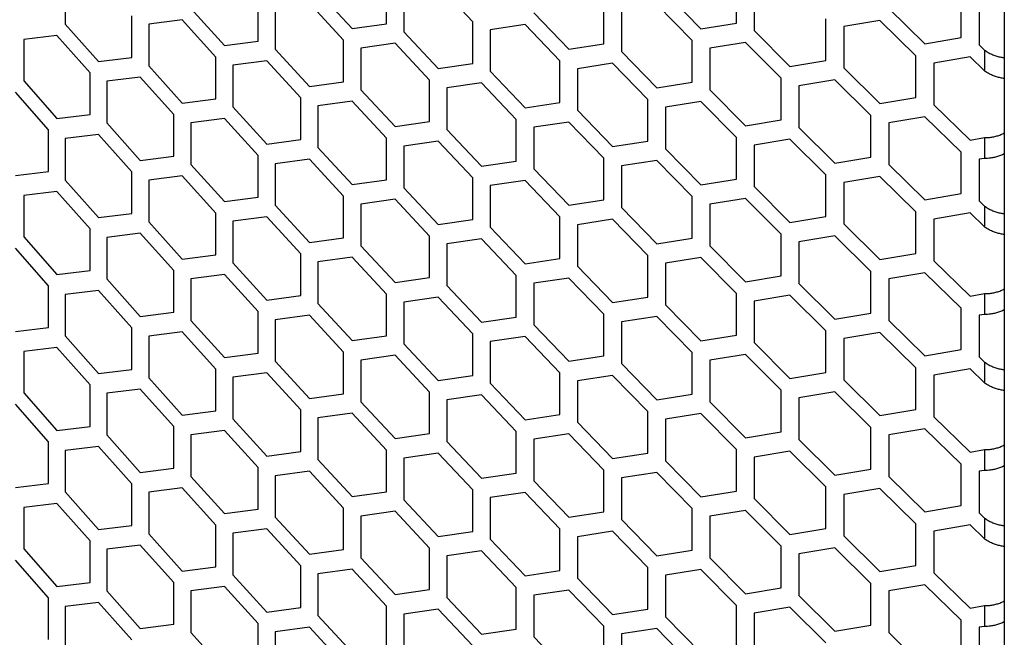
# Model space of a CAD drawing. Header units: millimetres. Extents: x 16448 to 19047, y 3049 to 4868.
# Tile 36 of 41: x 18478 to 18587, y 4188 to 4256. Entities that reach past the tile are written whole.
import ezdxf

# ---------------------------------------------------------------- set-up
doc = ezdxf.new("R2010")
doc.units = ezdxf.units.MM
doc.layers.add('1', color=7, linetype='Continuous')
doc.layers.add('5', color=251, linetype='Continuous')

msp = doc.modelspace()

# ---------------------------------------------------------------- linework, layer by layer
at = {"layer": '1'}
msp.add_line((18586.721, 4355.068), (18586.721, 3775.683), dxfattribs=at)
at = {"layer": '5'}
for p, q in [((18483.276, 4260.085), (18483.276, 4255.503)), ((18518.661, 4255.534), (18518.661, 4260.117)), ((18528.176, 4255.746), (18524.36, 4259.778)), ((18557.214, 4255.602), (18557.214, 4260.184)), ((18559.176, 4259.354), (18559.176, 4254.772)), ((18511.108, 4259.074), (18514.878, 4255.008)), ((18520.557, 4259.238), (18520.557, 4254.655)), ((18549.4, 4258.946), (18553.301, 4254.978)), ((18581.958, 4253.999), (18581.958, 4258.581)), ((18497.095, 4257.222), (18500.813, 4253.121)), ((18504.545, 4253.611), (18504.545, 4258.193)), ((18506.416, 4257.296), (18506.416, 4252.714)), ((18513.934, 4253.733), (18510.168, 4257.801)), ((18542.604, 4253.314), (18542.604, 4257.896)), ((18552.324, 4253.678), (18548.426, 4257.649)), ((18573.987, 4257.219), (18577.967, 4253.313)), ((18583.958, 4257.783), (18583.958, 4253.201)), ((18490.621, 4251.821), (18490.621, 4256.404)), ((18534.886, 4256.732), (18538.739, 4252.727)), ((18544.542, 4257.047), (18544.542, 4252.465)), ((18483.276, 4255.503), (18486.941, 4251.366)), ((18496.167, 4255.958), (18492.467, 4255.489)), ((18492.467, 4255.489), (18492.467, 4250.907)), ((18499.882, 4251.854), (18496.167, 4255.958)), ((18514.878, 4255.008), (18518.661, 4255.534)), ((18528.176, 4251.164), (18528.176, 4255.746)), ((18533.925, 4255.444), (18530.089, 4254.879)), ((18537.774, 4251.436), (18533.925, 4255.444)), ((18553.301, 4254.978), (18557.214, 4255.602)), ((18567.053, 4251.477), (18567.053, 4256.059)), ((18572.994, 4255.905), (18569.031, 4255.242)), ((18569.031, 4255.242), (18569.031, 4250.659)), ((18576.971, 4251.997), (18572.994, 4255.905)), ((18482.361, 4254.247), (18478.713, 4253.813)), ((18486.024, 4250.108), (18482.361, 4254.247)), ((18520.557, 4254.655), (18524.36, 4250.614)), ((18530.089, 4254.879), (18530.089, 4250.297)), ((18559.176, 4254.772), (18563.108, 4250.828)), ((18577.967, 4253.313), (18581.958, 4253.999)), ((18478.713, 4253.813), (18478.713, 4249.231)), ((18500.813, 4253.121), (18504.545, 4253.611)), ((18513.934, 4249.15), (18513.934, 4253.733)), ((18519.608, 4253.376), (18515.822, 4252.848)), ((18515.822, 4252.848), (18515.822, 4248.265)), ((18523.408, 4249.332), (18519.608, 4253.376)), ((18538.739, 4252.727), (18542.604, 4253.314)), ((18552.324, 4249.096), (18552.324, 4253.678)), ((18558.194, 4253.468), (18554.278, 4252.842)), ((18554.278, 4252.842), (18554.278, 4248.259)), ((18562.124, 4249.522), (18558.194, 4253.468)), ((18583.958, 4253.201), (18584.543, 4252.633)), ((18486.941, 4251.366), (18490.621, 4251.821)), ((18499.882, 4247.272), (18499.882, 4251.854)), ((18506.416, 4252.714), (18510.168, 4248.636)), ((18544.542, 4252.465), (18548.426, 4248.484)), ((18576.971, 4247.415), (18576.971, 4251.997)), ((18582.958, 4251.881), (18578.963, 4251.192)), ((18584.543, 4250.342), (18582.958, 4251.881)), ((18584.543, 4252.633), (18584.543, 4250.342)), ((18492.467, 4250.907), (18496.167, 4246.793)), ((18505.48, 4251.444), (18501.745, 4250.951)), ((18501.745, 4250.951), (18501.745, 4246.369)), ((18509.229, 4247.364), (18505.48, 4251.444)), ((18524.36, 4250.614), (18528.176, 4251.164)), ((18537.774, 4246.854), (18537.774, 4251.436)), ((18543.572, 4251.171), (18539.704, 4250.581)), ((18547.454, 4247.187), (18543.572, 4251.171)), ((18563.108, 4250.828), (18567.053, 4251.477)), ((18569.031, 4250.659), (18572.994, 4246.741)), ((18578.963, 4251.192), (18578.963, 4246.61)), ((18486.024, 4245.526), (18486.024, 4250.108)), ((18491.544, 4249.645), (18487.86, 4249.188)), ((18495.241, 4245.53), (18491.544, 4249.645)), ((18530.089, 4250.297), (18533.925, 4246.279)), ((18539.704, 4250.581), (18539.704, 4245.999)), ((18478.713, 4249.231), (18482.361, 4245.083)), ((18487.86, 4249.188), (18487.86, 4244.606)), ((18510.168, 4248.636), (18513.934, 4249.15)), ((18523.408, 4244.75), (18523.408, 4249.332)), ((18529.132, 4249.012), (18525.313, 4248.459)), ((18532.965, 4244.992), (18529.132, 4249.012)), ((18548.426, 4248.484), (18552.324, 4249.096)), ((18562.124, 4244.94), (18562.124, 4249.522)), ((18568.042, 4249.349), (18564.093, 4248.698)), ((18564.093, 4248.698), (18564.093, 4244.116)), ((18572.002, 4245.428), (18568.042, 4249.349)), ((18481.448, 4243.828), (18477.803, 4247.978)), ((18515.822, 4248.265), (18519.608, 4244.212)), ((18525.313, 4248.459), (18525.313, 4243.877)), ((18554.278, 4248.259), (18558.194, 4244.303)), ((18572.994, 4246.741), (18576.971, 4247.415)), ((18496.167, 4246.793), (18499.882, 4247.272)), ((18501.745, 4246.369), (18505.48, 4242.279)), ((18509.229, 4242.781), (18509.229, 4247.364)), ((18514.878, 4246.989), (18511.108, 4246.473)), ((18511.108, 4246.473), (18511.108, 4241.891)), ((18518.661, 4242.933), (18514.878, 4246.989)), ((18533.925, 4246.279), (18537.774, 4246.854)), ((18547.454, 4242.605), (18547.454, 4247.187)), ((18553.301, 4246.959), (18549.4, 4246.345)), ((18549.4, 4246.345), (18549.4, 4241.763)), ((18557.214, 4243), (18553.301, 4246.959)), ((18578.963, 4246.61), (18582.958, 4242.717)), ((18482.361, 4245.083), (18486.024, 4245.526)), ((18495.241, 4240.947), (18495.241, 4245.53)), ((18539.704, 4245.999), (18543.572, 4242.006)), ((18572.002, 4240.846), (18572.002, 4245.428)), ((18577.967, 4245.294), (18573.987, 4244.617)), ((18581.958, 4241.398), (18577.967, 4245.294)), ((18487.86, 4244.606), (18491.544, 4240.481)), ((18500.813, 4245.102), (18497.095, 4244.621)), ((18497.095, 4244.621), (18497.095, 4240.039)), ((18504.545, 4241.01), (18500.813, 4245.102)), ((18519.608, 4244.212), (18523.408, 4244.75)), ((18532.965, 4240.409), (18532.965, 4244.992)), ((18538.739, 4244.708), (18534.886, 4244.131)), ((18542.604, 4240.712), (18538.739, 4244.708)), ((18558.194, 4244.303), (18562.124, 4244.94)), ((18573.987, 4244.617), (18573.987, 4240.035)), ((18481.448, 4239.246), (18481.448, 4243.828)), ((18486.941, 4243.347), (18483.276, 4242.902)), ((18490.621, 4239.22), (18486.941, 4243.347)), ((18525.313, 4243.877), (18529.132, 4239.847)), ((18534.886, 4244.131), (18534.886, 4239.549)), ((18564.093, 4244.116), (18568.042, 4240.185)), ((18483.276, 4242.902), (18483.276, 4238.319)), ((18505.48, 4242.279), (18509.229, 4242.781)), ((18518.661, 4238.351), (18518.661, 4242.933)), ((18524.36, 4242.595), (18520.557, 4242.054)), ((18520.557, 4242.054), (18520.557, 4237.472)), ((18528.176, 4238.562), (18524.36, 4242.595)), ((18543.572, 4242.006), (18547.454, 4242.605)), ((18557.214, 4238.418), (18557.214, 4243)), ((18563.108, 4242.809), (18559.176, 4242.17)), ((18559.176, 4242.17), (18559.176, 4237.588)), ((18567.053, 4238.875), (18563.108, 4242.809)), ((18582.958, 4242.717), (18584.543, 4242.992)), ((18584.543, 4242.992), (18584.543, 4240.701)), ((18491.544, 4240.481), (18495.241, 4240.947)), ((18504.545, 4236.427), (18504.545, 4241.01)), ((18511.108, 4241.891), (18514.878, 4237.825)), ((18549.4, 4241.763), (18553.301, 4237.794)), ((18581.958, 4236.815), (18581.958, 4241.398)), ((18497.095, 4240.039), (18500.813, 4235.937)), ((18510.168, 4240.617), (18506.416, 4240.113)), ((18506.416, 4240.113), (18506.416, 4235.531)), ((18513.934, 4236.549), (18510.168, 4240.617)), ((18529.132, 4239.847), (18532.965, 4240.409)), ((18542.604, 4236.13), (18542.604, 4240.712)), ((18548.426, 4240.465), (18544.542, 4239.864)), ((18544.542, 4239.864), (18544.542, 4235.281)), ((18552.324, 4236.494), (18548.426, 4240.465)), ((18568.042, 4240.185), (18572.002, 4240.846)), ((18573.987, 4240.035), (18577.967, 4236.129)), ((18584.543, 4240.701), (18583.958, 4240.599)), ((18583.958, 4240.599), (18583.958, 4236.017)), ((18477.803, 4238.814), (18481.448, 4239.246)), ((18490.621, 4234.638), (18490.621, 4239.22)), ((18496.167, 4238.774), (18492.467, 4238.305)), ((18499.882, 4234.671), (18496.167, 4238.774)), ((18534.886, 4239.549), (18538.739, 4235.543)), ((18567.053, 4234.293), (18567.053, 4238.875)), ((18572.994, 4238.722), (18569.031, 4238.058)), ((18576.971, 4234.813), (18572.994, 4238.722)), ((18483.276, 4238.319), (18486.941, 4234.183)), ((18492.467, 4238.305), (18492.467, 4233.723)), ((18514.878, 4237.825), (18518.661, 4238.351)), ((18528.176, 4233.98), (18528.176, 4238.562)), ((18533.925, 4238.26), (18530.089, 4237.696)), ((18530.089, 4237.696), (18530.089, 4233.113)), ((18537.774, 4234.252), (18533.925, 4238.26)), ((18553.301, 4237.794), (18557.214, 4238.418)), ((18569.031, 4238.058), (18569.031, 4233.476)), ((18482.361, 4237.064), (18478.713, 4236.63)), ((18478.713, 4236.63), (18478.713, 4232.047)), ((18486.024, 4232.925), (18482.361, 4237.064)), ((18513.934, 4231.967), (18513.934, 4236.549)), ((18520.557, 4237.472), (18524.36, 4233.43)), ((18559.176, 4237.588), (18563.108, 4233.644)), ((18577.967, 4236.129), (18581.958, 4236.815)), ((18500.813, 4235.937), (18504.545, 4236.427)), ((18506.416, 4235.531), (18510.168, 4231.453)), ((18519.608, 4236.193), (18515.822, 4235.664)), ((18515.822, 4235.664), (18515.822, 4231.082)), ((18523.408, 4232.148), (18519.608, 4236.193)), ((18538.739, 4235.543), (18542.604, 4236.13)), ((18552.324, 4231.912), (18552.324, 4236.494)), ((18558.194, 4236.284), (18554.278, 4235.658)), ((18554.278, 4235.658), (18554.278, 4231.076)), ((18562.124, 4232.338), (18558.194, 4236.284)), ((18583.958, 4236.017), (18584.543, 4235.449)), ((18486.941, 4234.183), (18490.621, 4234.638)), ((18499.882, 4230.088), (18499.882, 4234.671)), ((18544.542, 4235.281), (18548.426, 4231.301)), ((18576.971, 4230.231), (18576.971, 4234.813)), ((18582.958, 4234.698), (18578.963, 4234.008)), ((18584.543, 4233.158), (18582.958, 4234.698)), ((18584.543, 4235.449), (18584.543, 4233.158)), ((18492.467, 4233.723), (18496.167, 4229.61)), ((18505.48, 4234.26), (18501.745, 4233.768)), ((18501.745, 4233.768), (18501.745, 4229.185)), ((18509.229, 4230.18), (18505.48, 4234.26)), ((18524.36, 4233.43), (18528.176, 4233.98)), ((18537.774, 4229.67), (18537.774, 4234.252)), ((18543.572, 4233.987), (18539.704, 4233.398)), ((18539.704, 4233.398), (18539.704, 4228.816)), ((18547.454, 4230.004), (18543.572, 4233.987)), ((18563.108, 4233.644), (18567.053, 4234.293)), ((18569.031, 4233.476), (18572.994, 4229.557)), ((18578.963, 4234.008), (18578.963, 4229.426)), ((18486.024, 4228.342), (18486.024, 4232.925)), ((18491.544, 4232.462), (18487.86, 4232.004)), ((18495.241, 4228.346), (18491.544, 4232.462)), ((18530.089, 4233.113), (18533.925, 4229.096)), ((18562.124, 4227.756), (18562.124, 4232.338)), ((18478.713, 4232.047), (18482.361, 4227.899)), ((18487.86, 4232.004), (18487.86, 4227.422)), ((18510.168, 4231.453), (18513.934, 4231.967)), ((18523.408, 4227.566), (18523.408, 4232.148)), ((18529.132, 4231.828), (18525.313, 4231.275)), ((18525.313, 4231.275), (18525.313, 4226.693)), ((18532.965, 4227.808), (18529.132, 4231.828)), ((18548.426, 4231.301), (18552.324, 4231.912)), ((18568.042, 4232.166), (18564.093, 4231.515)), ((18564.093, 4231.515), (18564.093, 4226.932)), ((18572.002, 4228.245), (18568.042, 4232.166)), ((18481.448, 4226.644), (18477.803, 4230.795)), ((18496.167, 4229.61), (18499.882, 4230.088)), ((18509.229, 4225.598), (18509.229, 4230.18)), ((18515.822, 4231.082), (18519.608, 4227.028)), ((18554.278, 4231.076), (18558.194, 4227.12)), ((18572.994, 4229.557), (18576.971, 4230.231)), ((18501.745, 4229.185), (18505.48, 4225.096)), ((18514.878, 4229.806), (18511.108, 4229.289)), ((18511.108, 4229.289), (18511.108, 4224.707)), ((18518.661, 4225.749), (18514.878, 4229.806)), ((18533.925, 4229.096), (18537.774, 4229.67)), ((18547.454, 4225.421), (18547.454, 4230.004)), ((18553.301, 4229.775), (18549.4, 4229.161)), ((18549.4, 4229.161), (18549.4, 4224.579)), ((18557.214, 4225.817), (18553.301, 4229.775)), ((18578.963, 4229.426), (18582.958, 4225.533)), ((18482.361, 4227.899), (18486.024, 4228.342)), ((18495.241, 4223.764), (18495.241, 4228.346)), ((18500.813, 4227.918), (18497.095, 4227.437)), ((18504.545, 4223.826), (18500.813, 4227.918)), ((18539.704, 4228.816), (18543.572, 4224.822)), ((18572.002, 4223.662), (18572.002, 4228.245)), ((18577.967, 4228.11), (18573.987, 4227.434)), ((18581.958, 4224.214), (18577.967, 4228.11)), ((18487.86, 4227.422), (18491.544, 4223.297)), ((18497.095, 4227.437), (18497.095, 4222.855)), ((18519.608, 4227.028), (18523.408, 4227.566)), ((18532.965, 4223.226), (18532.965, 4227.808)), ((18538.739, 4227.524), (18534.886, 4226.947)), ((18534.886, 4226.947), (18534.886, 4222.365)), ((18542.604, 4223.529), (18538.739, 4227.524)), ((18558.194, 4227.12), (18562.124, 4227.756)), ((18564.093, 4226.932), (18568.042, 4223.001)), ((18573.987, 4227.434), (18573.987, 4222.851)), ((18481.448, 4222.062), (18481.448, 4226.644)), ((18486.941, 4226.164), (18483.276, 4225.718)), ((18483.276, 4225.718), (18483.276, 4221.136)), ((18490.621, 4222.036), (18486.941, 4226.164)), ((18518.661, 4221.167), (18518.661, 4225.749)), ((18525.313, 4226.693), (18529.132, 4222.663)), ((18557.214, 4221.234), (18557.214, 4225.817)), ((18582.958, 4225.533), (18584.543, 4225.809)), ((18584.543, 4225.809), (18584.543, 4223.518)), ((18505.48, 4225.096), (18509.229, 4225.598)), ((18511.108, 4224.707), (18514.878, 4220.641)), ((18524.36, 4225.411), (18520.557, 4224.87)), ((18520.557, 4224.87), (18520.557, 4220.288)), ((18528.176, 4221.379), (18524.36, 4225.411)), ((18543.572, 4224.822), (18547.454, 4225.421)), ((18563.108, 4225.625), (18559.176, 4224.987)), ((18559.176, 4224.987), (18559.176, 4220.404)), ((18567.053, 4221.692), (18563.108, 4225.625)), ((18491.544, 4223.297), (18495.241, 4223.764)), ((18504.545, 4219.244), (18504.545, 4223.826)), ((18542.604, 4218.946), (18542.604, 4223.529)), ((18549.4, 4224.579), (18553.301, 4220.611)), ((18568.042, 4223.001), (18572.002, 4223.662)), ((18581.958, 4219.632), (18581.958, 4224.214)), ((18497.095, 4222.855), (18500.813, 4218.754)), ((18510.168, 4223.434), (18506.416, 4222.929)), ((18506.416, 4222.929), (18506.416, 4218.347)), ((18513.934, 4219.365), (18510.168, 4223.434)), ((18529.132, 4222.663), (18532.965, 4223.226)), ((18548.426, 4223.282), (18544.542, 4222.68)), ((18544.542, 4222.68), (18544.542, 4218.098)), ((18552.324, 4219.311), (18548.426, 4223.282)), ((18573.987, 4222.851), (18577.967, 4218.945)), ((18584.543, 4223.518), (18583.958, 4223.416)), ((18583.958, 4223.416), (18583.958, 4218.833)), ((18477.803, 4221.63), (18481.448, 4222.062)), ((18490.621, 4217.454), (18490.621, 4222.036)), ((18496.167, 4221.591), (18492.467, 4221.122)), ((18499.882, 4217.487), (18496.167, 4221.591)), ((18528.176, 4216.797), (18528.176, 4221.379)), ((18534.886, 4222.365), (18538.739, 4218.36)), ((18567.053, 4217.11), (18567.053, 4221.692)), ((18572.994, 4221.538), (18569.031, 4220.874)), ((18576.971, 4217.63), (18572.994, 4221.538)), ((18483.276, 4221.136), (18486.941, 4216.999)), ((18492.467, 4221.122), (18492.467, 4216.539)), ((18514.878, 4220.641), (18518.661, 4221.167)), ((18520.557, 4220.288), (18524.36, 4216.246)), ((18533.925, 4221.077), (18530.089, 4220.512)), ((18530.089, 4220.512), (18530.089, 4215.93)), ((18537.774, 4217.069), (18533.925, 4221.077)), ((18553.301, 4220.611), (18557.214, 4221.234)), ((18559.176, 4220.404), (18563.108, 4216.461)), ((18569.031, 4220.874), (18569.031, 4216.292)), ((18482.361, 4219.88), (18478.713, 4219.446)), ((18478.713, 4219.446), (18478.713, 4214.864)), ((18486.024, 4215.741), (18482.361, 4219.88)), ((18500.813, 4218.754), (18504.545, 4219.244)), ((18513.934, 4214.783), (18513.934, 4219.365)), ((18552.324, 4214.728), (18552.324, 4219.311)), ((18577.967, 4218.945), (18581.958, 4219.632)), ((18506.416, 4218.347), (18510.168, 4214.269)), ((18519.608, 4219.009), (18515.822, 4218.481)), ((18515.822, 4218.481), (18515.822, 4213.898)), ((18523.408, 4214.965), (18519.608, 4219.009)), ((18538.739, 4218.36), (18542.604, 4218.946)), ((18558.194, 4219.101), (18554.278, 4218.474)), ((18554.278, 4218.474), (18554.278, 4213.892)), ((18562.124, 4215.155), (18558.194, 4219.101)), ((18583.958, 4218.833), (18584.543, 4218.266)), ((18584.543, 4218.266), (18584.543, 4215.975)), ((18486.941, 4216.999), (18490.621, 4217.454)), ((18499.882, 4212.905), (18499.882, 4217.487)), ((18505.48, 4217.077), (18501.745, 4216.584)), ((18509.229, 4212.997), (18505.48, 4217.077)), ((18537.774, 4212.487), (18537.774, 4217.069)), ((18544.542, 4218.098), (18548.426, 4214.117)), ((18563.108, 4216.461), (18567.053, 4217.11)), ((18576.971, 4213.047), (18576.971, 4217.63)), ((18582.958, 4217.514), (18578.963, 4216.825)), ((18584.543, 4215.975), (18582.958, 4217.514)), ((18492.467, 4216.539), (18496.167, 4212.426)), ((18501.745, 4216.584), (18501.745, 4212.002)), ((18524.36, 4216.246), (18528.176, 4216.797)), ((18543.572, 4216.803), (18539.704, 4216.214)), ((18539.704, 4216.214), (18539.704, 4211.632)), ((18547.454, 4212.82), (18543.572, 4216.803)), ((18569.031, 4216.292), (18572.994, 4212.374)), ((18578.963, 4216.825), (18578.963, 4212.243)), ((18478.713, 4214.864), (18482.361, 4210.716)), ((18486.024, 4211.159), (18486.024, 4215.741)), ((18491.544, 4215.278), (18487.86, 4214.821)), ((18495.241, 4211.162), (18491.544, 4215.278)), ((18523.408, 4210.382), (18523.408, 4214.965)), ((18530.089, 4215.93), (18533.925, 4211.912)), ((18562.124, 4210.572), (18562.124, 4215.155)), ((18568.042, 4214.982), (18564.093, 4214.331)), ((18572.002, 4211.061), (18568.042, 4214.982)), ((18487.86, 4214.821), (18487.86, 4210.238)), ((18510.168, 4214.269), (18513.934, 4214.783)), ((18515.822, 4213.898), (18519.608, 4209.844)), ((18529.132, 4214.644), (18525.313, 4214.092)), ((18525.313, 4214.092), (18525.313, 4209.51)), ((18532.965, 4210.624), (18529.132, 4214.644)), ((18548.426, 4214.117), (18552.324, 4214.728)), ((18554.278, 4213.892), (18558.194, 4209.936)), ((18564.093, 4214.331), (18564.093, 4209.749)), ((18481.448, 4209.461), (18477.803, 4213.611)), ((18496.167, 4212.426), (18499.882, 4212.905)), ((18509.229, 4208.414), (18509.229, 4212.997)), ((18547.454, 4208.238), (18547.454, 4212.82)), ((18572.994, 4212.374), (18576.971, 4213.047)), ((18501.745, 4212.002), (18505.48, 4207.912)), ((18514.878, 4212.622), (18511.108, 4212.106)), ((18511.108, 4212.106), (18511.108, 4207.523)), ((18518.661, 4208.566), (18514.878, 4212.622)), ((18533.925, 4211.912), (18537.774, 4212.487)), ((18539.704, 4211.632), (18543.572, 4207.639)), ((18553.301, 4212.592), (18549.4, 4211.978)), ((18549.4, 4211.978), (18549.4, 4207.395)), ((18557.214, 4208.633), (18553.301, 4212.592)), ((18578.963, 4212.243), (18582.958, 4208.349)), ((18482.361, 4210.716), (18486.024, 4211.159)), ((18495.241, 4206.58), (18495.241, 4211.162)), ((18500.813, 4210.735), (18497.095, 4210.254)), ((18504.545, 4206.642), (18500.813, 4210.735)), ((18532.965, 4206.042), (18532.965, 4210.624)), ((18558.194, 4209.936), (18562.124, 4210.572)), ((18572.002, 4206.479), (18572.002, 4211.061)), ((18577.967, 4210.926), (18573.987, 4210.25)), ((18581.958, 4207.031), (18577.967, 4210.926)), ((18481.448, 4204.878), (18481.448, 4209.461)), ((18487.86, 4210.238), (18491.544, 4206.113)), ((18497.095, 4210.254), (18497.095, 4205.671)), ((18519.608, 4209.844), (18523.408, 4210.382)), ((18525.313, 4209.51), (18529.132, 4205.48)), ((18538.739, 4210.341), (18534.886, 4209.764)), ((18534.886, 4209.764), (18534.886, 4205.181)), ((18542.604, 4206.345), (18538.739, 4210.341)), ((18564.093, 4209.749), (18568.042, 4205.818)), ((18573.987, 4210.25), (18573.987, 4205.668)), ((18486.941, 4208.98), (18483.276, 4208.534)), ((18483.276, 4208.534), (18483.276, 4203.952)), ((18490.621, 4204.853), (18486.941, 4208.98)), ((18505.48, 4207.912), (18509.229, 4208.414)), ((18518.661, 4203.983), (18518.661, 4208.566)), ((18557.214, 4204.051), (18557.214, 4208.633)), ((18563.108, 4208.442), (18559.176, 4207.803)), ((18567.053, 4204.508), (18563.108, 4208.442)), ((18582.958, 4208.349), (18584.543, 4208.625)), ((18584.543, 4208.625), (18584.543, 4206.334)), ((18511.108, 4207.523), (18514.878, 4203.457)), ((18524.36, 4208.227), (18520.557, 4207.687)), ((18520.557, 4207.687), (18520.557, 4203.105)), ((18528.176, 4204.195), (18524.36, 4208.227)), ((18543.572, 4207.639), (18547.454, 4208.238)), ((18549.4, 4207.395), (18553.301, 4203.427)), ((18559.176, 4207.803), (18559.176, 4203.221)), ((18491.544, 4206.113), (18495.241, 4206.58)), ((18504.545, 4202.06), (18504.545, 4206.642)), ((18510.168, 4206.25), (18506.416, 4205.746)), ((18513.934, 4202.182), (18510.168, 4206.25)), ((18542.604, 4201.763), (18542.604, 4206.345)), ((18568.042, 4205.818), (18572.002, 4206.479)), ((18581.958, 4202.448), (18581.958, 4207.031)), ((18584.543, 4206.334), (18583.958, 4206.232)), ((18583.958, 4206.232), (18583.958, 4201.65)), ((18497.095, 4205.671), (18500.813, 4201.57)), ((18506.416, 4205.746), (18506.416, 4201.163)), ((18529.132, 4205.48), (18532.965, 4206.042)), ((18534.886, 4205.181), (18538.739, 4201.176)), ((18548.426, 4206.098), (18544.542, 4205.496)), ((18544.542, 4205.496), (18544.542, 4200.914)), ((18552.324, 4202.127), (18548.426, 4206.098)), ((18573.987, 4205.668), (18577.967, 4201.762)), ((18477.803, 4204.447), (18481.448, 4204.878)), ((18490.621, 4200.27), (18490.621, 4204.853)), ((18496.167, 4204.407), (18492.467, 4203.938)), ((18499.882, 4200.303), (18496.167, 4204.407)), ((18528.176, 4199.613), (18528.176, 4204.195)), ((18553.301, 4203.427), (18557.214, 4204.051)), ((18567.053, 4199.926), (18567.053, 4204.508)), ((18572.994, 4204.355), (18569.031, 4203.691)), ((18576.971, 4200.446), (18572.994, 4204.355)), ((18483.276, 4203.952), (18486.941, 4199.815)), ((18492.467, 4203.938), (18492.467, 4199.356)), ((18514.878, 4203.457), (18518.661, 4203.983)), ((18520.557, 4203.105), (18524.36, 4199.063)), ((18533.925, 4203.893), (18530.089, 4203.328)), ((18530.089, 4203.328), (18530.089, 4198.746)), ((18537.774, 4199.885), (18533.925, 4203.893)), ((18559.176, 4203.221), (18563.108, 4199.277)), ((18569.031, 4203.691), (18569.031, 4199.108)), ((18482.361, 4202.697), (18478.713, 4202.262)), ((18478.713, 4202.262), (18478.713, 4197.68)), ((18486.024, 4198.558), (18482.361, 4202.697)), ((18500.813, 4201.57), (18504.545, 4202.06)), ((18513.934, 4197.6), (18513.934, 4202.182)), ((18552.324, 4197.545), (18552.324, 4202.127)), ((18558.194, 4201.917), (18554.278, 4201.291)), ((18562.124, 4197.971), (18558.194, 4201.917)), ((18577.967, 4201.762), (18581.958, 4202.448)), ((18506.416, 4201.163), (18510.168, 4197.086)), ((18519.608, 4201.825), (18515.822, 4201.297)), ((18515.822, 4201.297), (18515.822, 4196.715)), ((18523.408, 4197.781), (18519.608, 4201.825)), ((18538.739, 4201.176), (18542.604, 4201.763)), ((18544.542, 4200.914), (18548.426, 4196.933)), ((18554.278, 4201.291), (18554.278, 4196.709)), ((18583.958, 4201.65), (18584.543, 4201.082)), ((18584.543, 4201.082), (18584.543, 4198.791)), ((18486.941, 4199.815), (18490.621, 4200.27)), ((18499.882, 4195.721), (18499.882, 4200.303)), ((18505.48, 4199.893), (18501.745, 4199.4)), ((18509.229, 4195.813), (18505.48, 4199.893)), ((18537.774, 4195.303), (18537.774, 4199.885)), ((18563.108, 4199.277), (18567.053, 4199.926)), ((18576.971, 4195.864), (18576.971, 4200.446)), ((18582.958, 4200.33), (18578.963, 4199.641)), ((18584.543, 4198.791), (18582.958, 4200.33)), ((18492.467, 4199.356), (18496.167, 4195.243)), ((18501.745, 4199.4), (18501.745, 4194.818)), ((18524.36, 4199.063), (18528.176, 4199.613)), ((18530.089, 4198.746), (18533.925, 4194.728)), ((18543.572, 4199.62), (18539.704, 4199.031)), ((18539.704, 4199.031), (18539.704, 4194.448)), ((18547.454, 4195.636), (18543.572, 4199.62)), ((18569.031, 4199.108), (18572.994, 4195.19)), ((18578.963, 4199.641), (18578.963, 4195.059)), ((18478.713, 4197.68), (18482.361, 4193.532)), ((18486.024, 4193.975), (18486.024, 4198.558)), ((18491.544, 4198.094), (18487.86, 4197.637)), ((18487.86, 4197.637), (18487.86, 4193.055)), ((18495.241, 4193.979), (18491.544, 4198.094)), ((18510.168, 4197.086), (18513.934, 4197.6)), ((18523.408, 4193.199), (18523.408, 4197.781)), ((18548.426, 4196.933), (18552.324, 4197.545)), ((18562.124, 4193.389), (18562.124, 4197.971)), ((18568.042, 4197.799), (18564.093, 4197.147)), ((18572.002, 4193.877), (18568.042, 4197.799)), ((18481.448, 4192.277), (18477.803, 4196.428)), ((18515.822, 4196.715), (18519.608, 4192.661)), ((18529.132, 4197.461), (18525.313, 4196.908)), ((18525.313, 4196.908), (18525.313, 4192.326)), ((18532.965, 4193.441), (18529.132, 4197.461)), ((18554.278, 4196.709), (18558.194, 4192.753)), ((18564.093, 4197.147), (18564.093, 4192.565)), ((18496.167, 4195.243), (18499.882, 4195.721)), ((18509.229, 4191.231), (18509.229, 4195.813)), ((18514.878, 4195.438), (18511.108, 4194.922)), ((18518.661, 4191.382), (18514.878, 4195.438)), ((18547.454, 4191.054), (18547.454, 4195.636)), ((18553.301, 4195.408), (18549.4, 4194.794)), ((18557.214, 4191.449), (18553.301, 4195.408)), ((18572.994, 4195.19), (18576.971, 4195.864)), ((18501.745, 4194.818), (18505.48, 4190.728)), ((18511.108, 4194.922), (18511.108, 4190.34)), ((18533.925, 4194.728), (18537.774, 4195.303)), ((18539.704, 4194.448), (18543.572, 4190.455)), ((18549.4, 4194.794), (18549.4, 4190.212)), ((18578.963, 4195.059), (18582.958, 4191.166)), ((18482.361, 4193.532), (18486.024, 4193.975)), ((18495.241, 4189.396), (18495.241, 4193.979)), ((18500.813, 4193.551), (18497.095, 4193.07)), ((18504.545, 4189.459), (18500.813, 4193.551)), ((18519.608, 4192.661), (18523.408, 4193.199)), ((18532.965, 4188.858), (18532.965, 4193.441)), ((18538.739, 4193.157), (18534.886, 4192.58)), ((18542.604, 4189.161), (18538.739, 4193.157)), ((18558.194, 4192.753), (18562.124, 4193.389)), ((18572.002, 4189.295), (18572.002, 4193.877)), ((18577.967, 4193.743), (18573.987, 4193.066)), ((18581.958, 4189.847), (18577.967, 4193.743)), ((18481.448, 4187.695), (18481.448, 4192.277)), ((18487.86, 4193.055), (18491.544, 4188.93)), ((18497.095, 4193.07), (18497.095, 4188.488)), ((18525.313, 4192.326), (18529.132, 4188.296)), ((18534.886, 4192.58), (18534.886, 4187.998)), ((18564.093, 4192.565), (18568.042, 4188.634)), ((18573.987, 4193.066), (18573.987, 4188.484)), ((18486.941, 4191.796), (18483.276, 4191.351)), ((18483.276, 4191.351), (18483.276, 4186.768)), ((18490.621, 4187.669), (18486.941, 4191.796)), ((18505.48, 4190.728), (18509.229, 4191.231)), ((18518.661, 4186.8), (18518.661, 4191.382)), ((18524.36, 4191.044), (18520.557, 4190.503)), ((18528.176, 4187.012), (18524.36, 4191.044)), ((18543.572, 4190.455), (18547.454, 4191.054)), ((18557.214, 4186.867), (18557.214, 4191.449)), ((18563.108, 4191.258), (18559.176, 4190.619)), ((18567.053, 4187.325), (18563.108, 4191.258)), ((18582.958, 4191.166), (18584.543, 4191.441)), ((18584.543, 4191.441), (18584.543, 4189.15)), ((18511.108, 4190.34), (18514.878, 4186.274)), ((18520.557, 4190.503), (18520.557, 4185.921)), ((18549.4, 4190.212), (18553.301, 4186.243)), ((18559.176, 4190.619), (18559.176, 4186.037)), ((18491.544, 4188.93), (18495.241, 4189.396)), ((18504.545, 4184.877), (18504.545, 4189.459)), ((18510.168, 4189.066), (18506.416, 4188.562)), ((18513.934, 4184.998), (18510.168, 4189.066)), ((18529.132, 4188.296), (18532.965, 4188.858)), ((18542.604, 4184.579), (18542.604, 4189.161)), ((18548.426, 4188.914), (18544.542, 4188.313)), ((18552.324, 4184.943), (18548.426, 4188.914)), ((18568.042, 4188.634), (18572.002, 4189.295)), ((18581.958, 4185.265), (18581.958, 4189.847)), ((18584.543, 4189.15), (18583.958, 4189.048)), ((18583.958, 4189.048), (18583.958, 4184.466)), ((18497.095, 4188.488), (18500.813, 4184.386)), ((18506.416, 4188.562), (18506.416, 4183.98)), ((18534.886, 4187.998), (18538.739, 4183.992)), ((18544.542, 4188.313), (18544.542, 4183.731)), ((18573.987, 4188.484), (18577.967, 4184.578))]:
    msp.add_line(p, q, dxfattribs=at)
for points, knots in [([(18584.543, 4252.633), (18584.668, 4252.546), (18584.921, 4252.369), (18585.341, 4252.159), (18585.778, 4251.99), (18586.212, 4251.873), (18586.533, 4251.809), (18586.693, 4251.797), (18586.721, 4251.795)], [0, 0, 0, 0, 0.1918612, 0.3895092, 0.577817, 0.7715853, 0.9598902, 1, 1, 1, 1]), ([(18586.721, 4249.505), (18586.65, 4249.512), (18586.441, 4249.533), (18586.074, 4249.614), (18585.635, 4249.748), (18585.229, 4249.92), (18584.859, 4250.118), (18584.649, 4250.267), (18584.543, 4250.342)], [0, 0, 0, 0, 0.0994519, 0.293135, 0.481357, 0.6750369, 0.8358399, 1, 1, 1, 1]), ([(18584.543, 4242.992), (18584.668, 4242.991), (18584.921, 4242.989), (18585.341, 4243.038), (18585.778, 4243.129), (18586.212, 4243.267), (18586.533, 4243.393), (18586.693, 4243.483), (18586.721, 4243.499)], [0, 0, 0, 0, 0.1918612, 0.3895092, 0.577817, 0.7715853, 0.9598902, 1, 1, 1, 1]), ([(18586.721, 4241.21), (18586.65, 4241.172), (18586.441, 4241.061), (18586.074, 4240.927), (18585.635, 4240.803), (18585.229, 4240.731), (18584.859, 4240.697), (18584.649, 4240.7), (18584.543, 4240.701)], [0, 0, 0, 0, 0.0994519, 0.293135, 0.481357, 0.6750369, 0.8358399, 1, 1, 1, 1]), ([(18584.543, 4235.449), (18584.668, 4235.362), (18584.921, 4235.185), (18585.341, 4234.975), (18585.778, 4234.806), (18586.212, 4234.689), (18586.533, 4234.625), (18586.693, 4234.613), (18586.721, 4234.611)], [0, 0, 0, 0, 0.1918612, 0.3895092, 0.577817, 0.7715853, 0.9598902, 1, 1, 1, 1]), ([(18586.721, 4232.322), (18586.65, 4232.329), (18586.441, 4232.349), (18586.074, 4232.43), (18585.635, 4232.565), (18585.229, 4232.737), (18584.859, 4232.935), (18584.649, 4233.083), (18584.543, 4233.158)], [0, 0, 0, 0, 0.0994519, 0.293135, 0.481357, 0.6750369, 0.8358399, 1, 1, 1, 1]), ([(18584.543, 4225.809), (18584.668, 4225.807), (18584.921, 4225.805), (18585.341, 4225.854), (18585.778, 4225.945), (18586.212, 4226.084), (18586.533, 4226.209), (18586.693, 4226.299), (18586.721, 4226.315)], [0, 0, 0, 0, 0.1918612, 0.3895092, 0.577817, 0.7715853, 0.9598902, 1, 1, 1, 1]), ([(18586.721, 4224.026), (18586.65, 4223.989), (18586.441, 4223.878), (18586.074, 4223.743), (18585.635, 4223.619), (18585.229, 4223.548), (18584.859, 4223.513), (18584.649, 4223.516), (18584.543, 4223.518)], [0, 0, 0, 0, 0.0994519, 0.293135, 0.481357, 0.6750369, 0.8358399, 1, 1, 1, 1]), ([(18584.543, 4218.266), (18584.668, 4218.179), (18584.921, 4218.002), (18585.341, 4217.792), (18585.778, 4217.623), (18586.212, 4217.505), (18586.533, 4217.442), (18586.693, 4217.43), (18586.721, 4217.428)], [0, 0, 0, 0, 0.1918612, 0.3895092, 0.577817, 0.7715853, 0.9598902, 1, 1, 1, 1]), ([(18586.721, 4215.138), (18586.65, 4215.145), (18586.441, 4215.166), (18586.074, 4215.247), (18585.635, 4215.381), (18585.229, 4215.553), (18584.859, 4215.751), (18584.649, 4215.9), (18584.543, 4215.975)], [0, 0, 0, 0, 0.0994519, 0.293135, 0.481357, 0.6750369, 0.8358399, 1, 1, 1, 1]), ([(18584.543, 4208.625), (18584.668, 4208.624), (18584.921, 4208.621), (18585.341, 4208.671), (18585.778, 4208.761), (18586.212, 4208.9), (18586.533, 4209.025), (18586.693, 4209.116), (18586.721, 4209.132)], [0, 0, 0, 0, 0.1918612, 0.3895092, 0.577817, 0.7715853, 0.9598902, 1, 1, 1, 1]), ([(18586.721, 4206.843), (18586.65, 4206.805), (18586.441, 4206.694), (18586.074, 4206.559), (18585.635, 4206.436), (18585.229, 4206.364), (18584.859, 4206.33), (18584.649, 4206.332), (18584.543, 4206.334)], [0, 0, 0, 0, 0.0994519, 0.293135, 0.481357, 0.6750369, 0.8358399, 1, 1, 1, 1]), ([(18584.543, 4201.082), (18584.668, 4200.995), (18584.921, 4200.818), (18585.341, 4200.608), (18585.778, 4200.439), (18586.212, 4200.322), (18586.533, 4200.258), (18586.693, 4200.246), (18586.721, 4200.244)], [0, 0, 0, 0, 0.1918612, 0.3895092, 0.577817, 0.7715853, 0.9598902, 1, 1, 1, 1]), ([(18586.721, 4197.954), (18586.65, 4197.961), (18586.441, 4197.982), (18586.074, 4198.063), (18585.635, 4198.197), (18585.229, 4198.369), (18584.859, 4198.567), (18584.649, 4198.716), (18584.543, 4198.791)], [0, 0, 0, 0, 0.0994519, 0.293135, 0.481357, 0.6750369, 0.8358399, 1, 1, 1, 1]), ([(18584.543, 4191.441), (18584.668, 4191.44), (18584.921, 4191.438), (18585.341, 4191.487), (18585.778, 4191.578), (18586.212, 4191.716), (18586.533, 4191.842), (18586.693, 4191.932), (18586.721, 4191.948)], [0, 0, 0, 0, 0.1918612, 0.3895092, 0.577817, 0.7715853, 0.9598902, 1, 1, 1, 1]), ([(18586.721, 4189.659), (18586.65, 4189.621), (18586.441, 4189.511), (18586.074, 4189.376), (18585.635, 4189.252), (18585.229, 4189.18), (18584.859, 4189.146), (18584.649, 4189.149), (18584.543, 4189.15)], [0, 0, 0, 0, 0.0994519, 0.293135, 0.481357, 0.6750369, 0.8358399, 1, 1, 1, 1])]:
    msp.add_open_spline(points, degree=3, knots=knots, dxfattribs=at)

doc.saveas('drawing.dxf')
